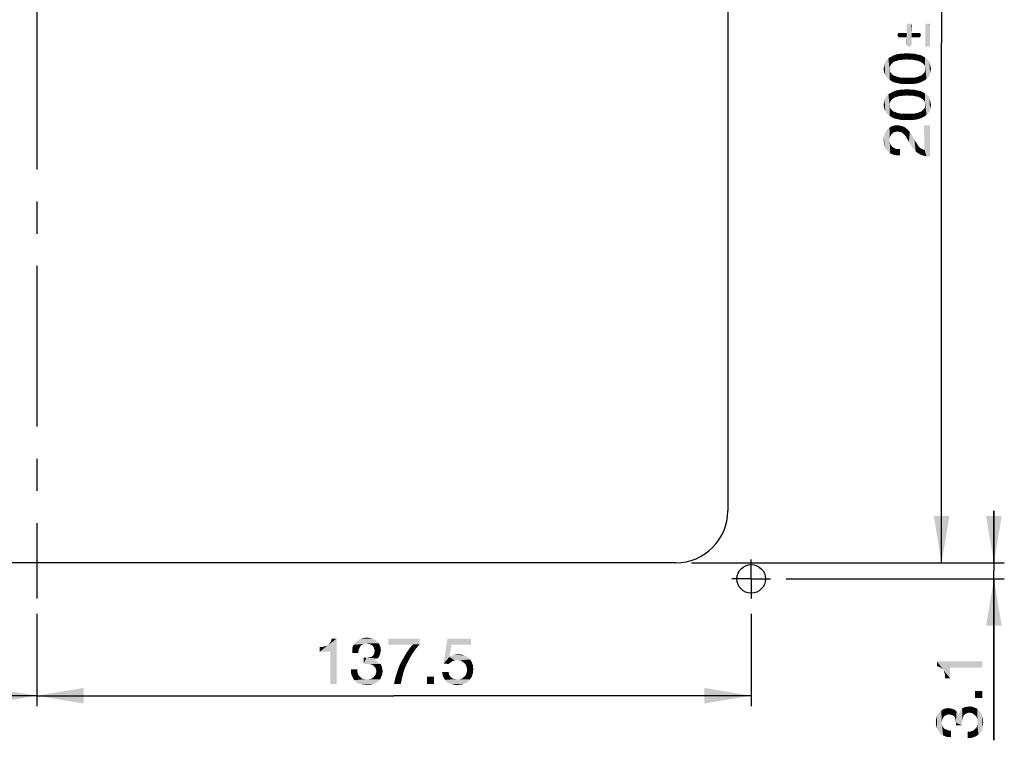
# Model space of a CAD drawing. Extents: x 0 to 750, y 0 to 420.
# Tile 40 of 45: x 585 to 679, y 154 to 223. Entities that reach past the tile are written whole.
import ezdxf

# ---------------------------------------------------------------- set-up
doc = ezdxf.new("R2010")
doc.units = 0
doc.header["$LTSCALE"] = 41.25
doc.linetypes.add('CENTER', pattern=[0.6, 0.375, -0.075, 0.075, -0.075])
doc.layers.get('0').update_dxf_attribs({"linetype": 'CONTINUOUS'})
doc.layers.add('02___PRT_ALL_AXES', color=7, linetype='CONTINUOUS')
doc.dimstyles.get("Standard").update_dxf_attribs({"dimtxt": 2.5, "dimasz": 2.5, "dimexe": 1.25, "dimexo": 0.625, "dimtad": 1, "dimcen": 2.5, "dimazin": 3, "dimtfac": 1, "dimtmove": 0, "dimatfit": 3})

# ---------------------------------------------------------------- blocks, each defined once
blk = doc.blocks.new('_FILLED')
at = {"color": 0, "linetype": 'BYBLOCK'}
blk.add_solid([(0, 0), (-1, 0.167), (-1, -0.167)], dxfattribs=at)
blk = doc.blocks.new('*D11')
at = {"color": 2, "linetype": 'CONTINUOUS'}
for p, q in [((649.27, 270.635), (674.351, 270.635)), ((673.351, 270.635), (673.351, 220.635)), ((673.351, 170.635), (673.351, 220.635)), ((649.27, 170.635), (674.351, 170.635))]:
    blk.add_line(p, q, dxfattribs=at)
at = {"color": 2, "linetype": 'CONTINUOUS', "xscale": 4.5, "yscale": 4.5, "zscale": 4.5}
for p, rotation in [((673.351, 270.635), 90), ((673.351, 170.635), 270)]:
    blk.add_blockref('_FILLED', p, dxfattribs=dict(at, rotation=rotation))
blk = doc.blocks.new('*D14')
at = {"color": 2, "linetype": 'CONTINUOUS'}
for p, q in [((678.382, 170.635), (678.382, 175.635)), ((678.382, 175.635), (678.382, 169.86)), ((649.27, 170.635), (679.382, 170.635)), ((678.382, 153.549), (678.382, 169.86)), ((658.395, 169.085), (679.382, 169.085)), ((678.382, 169.085), (678.382, 153.549))]:
    blk.add_line(p, q, dxfattribs=at)
at = {"color": 2, "linetype": 'CONTINUOUS', "xscale": 4.5, "yscale": 4.5, "zscale": 4.5}
for p, rotation in [((678.382, 170.635), 270), ((678.382, 169.085), 90)]:
    blk.add_blockref('_FILLED', p, dxfattribs=dict(at, rotation=rotation))
blk = doc.blocks.new('*D17')
at = {"color": 2, "linetype": 'CONTINUOUS'}
for p, q in [((517.52, 165.71), (517.52, 156.841)), ((586.27, 165.71), (586.27, 156.841)), ((517.52, 157.841), (551.895, 157.841)), ((586.27, 157.841), (551.895, 157.841))]:
    blk.add_line(p, q, dxfattribs=at)
at = {"color": 2, "linetype": 'CONTINUOUS', "xscale": 4.5, "yscale": 4.5, "zscale": 4.5, "rotation": 180}
blk.add_blockref('_FILLED', (517.52, 157.841), dxfattribs=at)
at = {"color": 2, "linetype": 'CONTINUOUS', "xscale": 4.5, "yscale": 4.5, "zscale": 4.5}
blk.add_blockref('_FILLED', (586.27, 157.841), dxfattribs=at)
blk = doc.blocks.new('*D18')
at = {"color": 2, "linetype": 'CONTINUOUS'}
for p, q in [((586.27, 165.71), (586.27, 156.841)), ((655.02, 165.71), (655.02, 156.841)), ((586.27, 157.841), (620.645, 157.841)), ((655.02, 157.841), (620.645, 157.841))]:
    blk.add_line(p, q, dxfattribs=at)
at = {"color": 2, "linetype": 'CONTINUOUS', "xscale": 4.5, "yscale": 4.5, "zscale": 4.5, "rotation": 180}
blk.add_blockref('_FILLED', (586.27, 157.841), dxfattribs=at)
at = {"color": 2, "linetype": 'CONTINUOUS', "xscale": 4.5, "yscale": 4.5, "zscale": 4.5}
blk.add_blockref('_FILLED', (655.02, 157.841), dxfattribs=at)

msp = doc.modelspace()

# ---------------------------------------------------------------- linework, layer by layer
at = {"color": 2, "linetype": 'CONTINUOUS'}
for points in [[(670.03, 220.439), (669.994, 222.311), (670.03, 222.419)], [(669.994, 221.627), (669.994, 222.311), (670.03, 220.439)], [(670.066, 220.367), (670.03, 222.419), (670.066, 222.491)], [(670.03, 222.419), (670.066, 220.367), (670.03, 220.439)], [(670.138, 220.295), (670.066, 222.491), (670.138, 222.527)], [(670.066, 222.491), (670.138, 220.295), (670.066, 220.367)], [(670.138, 222.527), (670.246, 220.295), (670.138, 220.295)], [(670.246, 220.295), (670.138, 222.527), (670.246, 222.527)], [(670.246, 222.527), (670.318, 220.295), (670.246, 220.295)], [(670.318, 220.295), (670.246, 222.527), (670.318, 222.527)], [(670.318, 222.527), (670.39, 220.367), (670.318, 220.295)], [(670.39, 220.367), (670.318, 222.527), (670.39, 222.491)], [(670.39, 222.491), (670.462, 220.439), (670.39, 220.367)], [(670.462, 220.511), (670.462, 220.439), (670.39, 222.491)], [(670.462, 221.195), (670.462, 220.511), (670.39, 222.491)], [(670.462, 221.627), (670.462, 221.195), (670.39, 222.491)], [(670.462, 222.311), (670.462, 221.627), (670.39, 222.491)], [(670.462, 222.311), (670.39, 222.491), (670.462, 222.419)], [(671.866, 220.367), (671.794, 222.419), (671.866, 222.491)], [(671.794, 222.311), (671.794, 222.419), (671.866, 220.367)], [(671.794, 220.511), (671.794, 222.311), (671.866, 220.367)], [(671.938, 220.295), (671.866, 222.491), (671.938, 222.527)], [(671.866, 222.491), (671.938, 220.295), (671.866, 220.367)], [(671.938, 222.527), (672.01, 220.295), (671.938, 220.295)], [(672.01, 220.295), (671.938, 222.527), (672.01, 222.527)], [(672.01, 222.527), (672.118, 220.295), (672.01, 220.295)], [(672.118, 220.295), (672.01, 222.527), (672.118, 222.527)], [(672.118, 222.527), (672.19, 220.367), (672.118, 220.295)], [(672.19, 220.367), (672.118, 222.527), (672.19, 222.491)], [(672.19, 222.491), (672.226, 220.439), (672.19, 220.367)], [(672.226, 220.511), (672.226, 220.439), (672.19, 222.491)], [(672.226, 222.311), (672.226, 220.511), (672.19, 222.491)], [(672.226, 222.311), (672.19, 222.491), (672.226, 222.419)], [(669.13, 221.339), (669.094, 221.411), (669.13, 221.519)], [(669.166, 221.267), (669.13, 221.519), (669.166, 221.591)], [(669.13, 221.519), (669.166, 221.267), (669.13, 221.339)], [(669.238, 221.195), (669.166, 221.591), (669.238, 221.627)], [(669.166, 221.591), (669.238, 221.195), (669.166, 221.267)], [(669.238, 221.627), (669.346, 221.195), (669.238, 221.195)], [(669.346, 221.195), (669.238, 221.627), (669.346, 221.627)], [(669.346, 221.627), (669.994, 221.195), (669.346, 221.195)], [(669.994, 221.195), (669.346, 221.627), (669.994, 221.627)], [(669.994, 221.195), (669.994, 221.627), (670.03, 220.439)], [(669.994, 221.195), (670.03, 220.439), (669.994, 220.511)], [(670.462, 221.627), (671.11, 221.195), (670.462, 221.195)], [(671.11, 221.195), (670.462, 221.627), (671.11, 221.627)], [(671.11, 221.627), (671.218, 221.195), (671.11, 221.195)], [(671.218, 221.195), (671.11, 221.627), (671.218, 221.627)], [(671.218, 221.627), (671.29, 221.267), (671.218, 221.195)], [(671.29, 221.267), (671.218, 221.627), (671.29, 221.591)], [(671.29, 221.591), (671.326, 221.339), (671.29, 221.267)], [(671.326, 221.339), (671.29, 221.591), (671.326, 221.519)], [(671.326, 221.519), (671.362, 221.411), (671.326, 221.339)], [(671.794, 220.511), (671.866, 220.367), (671.794, 220.439)], [(667.993, 217.447), (667.926, 218.813), (667.993, 218.913)], [(668.093, 217.313), (667.993, 218.913), (668.093, 219.047)], [(667.993, 218.913), (668.093, 217.313), (667.993, 217.447)], [(668.226, 217.213), (668.093, 219.047), (668.226, 219.18)], [(668.093, 219.047), (668.226, 217.213), (668.093, 217.313)], [(668.359, 218.38), (668.226, 219.18), (668.359, 219.28)], [(668.226, 219.18), (668.326, 218.18), (668.359, 217.113)], [(668.226, 219.18), (668.359, 217.113), (668.226, 217.213)], [(668.359, 218.38), (668.326, 218.18), (668.226, 219.18)], [(668.459, 218.547), (668.359, 219.28), (668.526, 219.347)], [(668.359, 219.28), (668.459, 218.547), (668.359, 218.38)], [(668.526, 219.347), (668.593, 218.713), (668.459, 218.547)], [(668.593, 218.713), (668.526, 219.347), (668.693, 219.447)], [(668.693, 219.447), (668.759, 218.847), (668.593, 218.713)], [(668.759, 218.847), (668.693, 219.447), (668.859, 219.513)], [(668.859, 219.513), (669.026, 218.947), (668.759, 218.847)], [(669.026, 218.947), (668.859, 219.513), (669.059, 219.58)], [(669.059, 219.58), (669.293, 219.013), (669.026, 218.947)], [(669.293, 219.013), (669.059, 219.58), (669.293, 219.613)], [(669.293, 219.613), (669.493, 219.647), (669.626, 219.047)], [(669.293, 219.613), (669.626, 219.047), (669.293, 219.013)], [(669.626, 219.047), (669.493, 219.647), (669.726, 219.647)], [(669.726, 219.647), (669.993, 219.08), (669.626, 219.047)], [(669.993, 219.08), (669.726, 219.647), (669.993, 219.68)], [(669.993, 219.68), (670.226, 219.047), (669.993, 219.08)], [(670.226, 219.047), (669.993, 219.68), (670.293, 219.647)], [(670.293, 219.647), (670.426, 219.047), (670.226, 219.047)], [(670.426, 219.047), (670.293, 219.647), (670.559, 219.647)], [(670.559, 219.647), (670.593, 219.047), (670.426, 219.047)], [(670.759, 219.013), (670.593, 219.047), (670.559, 219.647)], [(670.759, 219.013), (670.559, 219.647), (670.793, 219.613)], [(670.793, 219.613), (670.926, 218.98), (670.759, 219.013)], [(670.926, 218.98), (670.793, 219.613), (671.026, 219.547)], [(671.026, 219.547), (671.093, 218.947), (670.926, 218.98)], [(671.226, 218.88), (671.093, 218.947), (671.026, 219.547)], [(671.226, 218.88), (671.026, 219.547), (671.259, 219.513)], [(671.259, 219.513), (671.326, 218.847), (671.226, 218.88)], [(671.426, 218.78), (671.326, 218.847), (671.259, 219.513)], [(671.426, 218.78), (671.259, 219.513), (671.426, 219.447)], [(671.426, 219.447), (671.526, 218.713), (671.426, 218.78)], [(671.593, 218.647), (671.526, 218.713), (671.426, 219.447)], [(671.593, 218.647), (671.426, 219.447), (671.626, 219.347)], [(671.626, 219.347), (671.659, 218.58), (671.593, 218.647)], [(671.726, 218.48), (671.659, 218.58), (671.626, 219.347)], [(671.759, 218.38), (671.726, 218.48), (671.626, 219.347)], [(671.759, 218.38), (671.626, 219.347), (671.759, 219.247)], [(671.759, 218.38), (671.759, 219.247), (671.893, 217.213)], [(671.893, 217.213), (671.759, 219.247), (671.893, 219.147)], [(671.893, 219.147), (672.026, 217.313), (671.893, 217.213)], [(672.026, 217.313), (671.893, 219.147), (672.026, 219.047)], [(672.026, 219.047), (672.126, 217.447), (672.026, 217.313)], [(672.126, 217.447), (672.026, 219.047), (672.126, 218.913)], [(672.126, 218.913), (672.193, 217.547), (672.126, 217.447)], [(672.193, 217.547), (672.126, 218.913), (672.193, 218.78)], [(667.793, 218.013), (667.759, 218.18), (667.793, 218.347)], [(667.826, 217.847), (667.793, 218.347), (667.826, 218.513)], [(667.793, 218.347), (667.826, 217.847), (667.793, 218.013)], [(667.859, 217.713), (667.826, 218.513), (667.859, 218.647)], [(667.826, 218.513), (667.859, 217.713), (667.826, 217.847)], [(667.926, 217.58), (667.859, 218.647), (667.926, 218.813)], [(667.859, 218.647), (667.926, 217.58), (667.859, 217.713)], [(667.926, 218.813), (667.993, 217.447), (667.926, 217.58)], [(668.359, 217.98), (668.359, 217.113), (668.326, 218.18)], [(668.359, 217.98), (668.326, 218.18), (668.359, 218.08)], [(668.359, 217.98), (668.393, 217.88), (668.493, 217.013)], [(668.359, 217.98), (668.493, 217.013), (668.359, 217.113)], [(671.759, 217.08), (671.726, 217.88), (671.759, 217.98)], [(671.759, 218.28), (671.759, 218.38), (671.893, 217.213)], [(671.759, 218.18), (671.759, 218.28), (671.893, 217.213)], [(671.759, 218.08), (671.759, 218.18), (671.893, 217.213)], [(671.759, 217.98), (671.759, 218.08), (671.893, 217.213)], [(671.759, 217.98), (671.893, 217.213), (671.759, 217.08)], [(672.193, 218.78), (672.226, 217.713), (672.193, 217.547)], [(672.226, 217.713), (672.193, 218.78), (672.226, 218.647)], [(672.226, 218.647), (672.259, 217.847), (672.226, 217.713)], [(672.259, 217.847), (672.226, 218.647), (672.259, 218.513)], [(672.259, 218.513), (672.293, 218.013), (672.259, 217.847)], [(672.293, 218.013), (672.259, 218.513), (672.293, 218.347)], [(672.293, 218.347), (672.326, 218.18), (672.293, 218.013)], [(668.393, 217.88), (668.459, 217.78), (668.493, 217.013)], [(668.493, 217.013), (668.459, 217.78), (668.526, 217.713)], [(668.526, 217.713), (668.659, 216.913), (668.493, 217.013)], [(668.526, 217.713), (668.593, 217.647), (668.659, 216.913)], [(668.659, 216.913), (668.593, 217.647), (668.659, 217.58)], [(668.659, 217.58), (668.759, 217.513), (668.859, 216.847)], [(668.659, 217.58), (668.859, 216.847), (668.659, 216.913)], [(668.859, 216.847), (668.759, 217.513), (668.893, 217.48)], [(668.893, 217.48), (669.059, 216.813), (668.859, 216.847)], [(668.893, 217.48), (669.026, 217.413), (669.059, 216.813)], [(669.059, 216.813), (669.026, 217.413), (669.159, 217.38)], [(669.159, 217.38), (669.293, 216.747), (669.059, 216.813)], [(669.293, 216.747), (669.159, 217.38), (669.326, 217.347)], [(669.326, 217.347), (669.526, 216.713), (669.293, 216.747)], [(669.326, 217.347), (669.493, 217.313), (669.526, 216.713)], [(669.526, 216.713), (669.493, 217.313), (669.659, 217.313)], [(669.659, 217.313), (669.793, 216.713), (669.526, 216.713)], [(669.793, 216.713), (669.659, 217.313), (669.859, 217.313)], [(669.859, 217.313), (670.059, 216.713), (669.793, 216.713)], [(670.059, 216.713), (669.859, 217.313), (670.059, 217.313)], [(670.059, 217.313), (670.259, 217.313), (670.326, 216.713)], [(670.059, 217.313), (670.326, 216.713), (670.059, 216.713)], [(670.326, 216.713), (670.259, 217.313), (670.459, 217.313)], [(670.459, 217.313), (670.593, 216.713), (670.326, 216.713)], [(670.593, 216.713), (670.459, 217.313), (670.659, 217.313)], [(670.659, 217.313), (670.826, 216.747), (670.593, 216.713)], [(670.826, 216.747), (670.659, 217.313), (670.826, 217.347)], [(670.826, 217.347), (670.959, 217.38), (671.026, 216.78)], [(670.826, 217.347), (671.026, 216.78), (670.826, 216.747)], [(671.026, 216.78), (670.959, 217.38), (671.093, 217.413)], [(671.093, 217.413), (671.226, 216.847), (671.026, 216.78)], [(671.226, 216.847), (671.093, 217.413), (671.226, 217.48)], [(671.226, 217.48), (671.359, 217.513), (671.426, 216.913)], [(671.226, 217.48), (671.426, 216.913), (671.226, 216.847)], [(671.426, 216.913), (671.359, 217.513), (671.459, 217.58)], [(671.459, 217.58), (671.593, 217.013), (671.426, 216.913)], [(671.459, 217.58), (671.526, 217.647), (671.593, 217.013)], [(671.593, 217.013), (671.526, 217.647), (671.593, 217.713)], [(671.593, 217.713), (671.659, 217.78), (671.759, 217.08)], [(671.593, 217.713), (671.759, 217.08), (671.593, 217.013)], [(671.659, 217.78), (671.726, 217.88), (671.759, 217.08)], [(669.026, 215.48), (668.859, 216.047), (669.059, 216.113)], [(669.059, 216.113), (669.293, 215.547), (669.026, 215.48)], [(669.293, 215.547), (669.059, 216.113), (669.293, 216.147)], [(669.293, 216.147), (669.493, 216.18), (669.626, 215.58)], [(669.293, 216.147), (669.626, 215.58), (669.293, 215.547)], [(669.626, 215.58), (669.493, 216.18), (669.726, 216.18)], [(669.726, 216.18), (669.993, 215.613), (669.626, 215.58)], [(669.993, 215.613), (669.726, 216.18), (669.993, 216.213)], [(669.993, 216.213), (670.226, 215.58), (669.993, 215.613)], [(670.226, 215.58), (669.993, 216.213), (670.293, 216.18)], [(670.293, 216.18), (670.426, 215.58), (670.226, 215.58)], [(670.426, 215.58), (670.293, 216.18), (670.559, 216.18)], [(670.559, 216.18), (670.593, 215.58), (670.426, 215.58)], [(670.759, 215.547), (670.593, 215.58), (670.559, 216.18)], [(670.759, 215.547), (670.559, 216.18), (670.793, 216.147)], [(670.793, 216.147), (670.926, 215.513), (670.759, 215.547)], [(670.926, 215.513), (670.793, 216.147), (671.026, 216.08)], [(671.026, 216.08), (671.093, 215.48), (670.926, 215.513)], [(671.226, 215.413), (671.093, 215.48), (671.026, 216.08)], [(671.226, 215.413), (671.026, 216.08), (671.259, 216.047)], [(667.859, 214.247), (667.826, 215.047), (667.859, 215.18)], [(667.926, 214.113), (667.859, 215.18), (667.926, 215.347)], [(667.859, 215.18), (667.926, 214.113), (667.859, 214.247)], [(667.993, 213.98), (667.926, 215.347), (667.993, 215.447)], [(667.926, 215.347), (667.993, 213.98), (667.926, 214.113)], [(668.093, 213.847), (667.993, 215.447), (668.093, 215.58)], [(667.993, 215.447), (668.093, 213.847), (667.993, 213.98)], [(668.226, 213.747), (668.093, 215.58), (668.226, 215.713)], [(668.093, 215.58), (668.226, 213.747), (668.093, 213.847)], [(668.359, 214.913), (668.226, 215.713), (668.359, 215.813)], [(668.226, 215.713), (668.326, 214.713), (668.359, 213.647)], [(668.226, 215.713), (668.359, 213.647), (668.226, 213.747)], [(668.359, 214.913), (668.326, 214.713), (668.226, 215.713)], [(668.459, 215.08), (668.359, 215.813), (668.526, 215.88)], [(668.359, 215.813), (668.459, 215.08), (668.359, 214.913)], [(668.526, 215.88), (668.593, 215.247), (668.459, 215.08)], [(668.593, 215.247), (668.526, 215.88), (668.693, 215.98)], [(668.693, 215.98), (668.759, 215.38), (668.593, 215.247)], [(668.759, 215.38), (668.693, 215.98), (668.859, 216.047)], [(668.859, 216.047), (669.026, 215.48), (668.759, 215.38)], [(671.259, 216.047), (671.326, 215.38), (671.226, 215.413)], [(671.426, 215.313), (671.326, 215.38), (671.259, 216.047)], [(671.426, 215.313), (671.259, 216.047), (671.426, 215.98)], [(671.426, 215.98), (671.526, 215.247), (671.426, 215.313)], [(671.593, 215.18), (671.526, 215.247), (671.426, 215.98)], [(671.593, 215.18), (671.426, 215.98), (671.626, 215.88)], [(671.626, 215.88), (671.659, 215.113), (671.593, 215.18)], [(671.726, 215.013), (671.659, 215.113), (671.626, 215.88)], [(671.759, 214.913), (671.726, 215.013), (671.626, 215.88)], [(671.759, 214.913), (671.626, 215.88), (671.759, 215.78)], [(671.759, 214.913), (671.759, 215.78), (671.893, 213.747)], [(671.893, 213.747), (671.759, 215.78), (671.893, 215.68)], [(671.893, 215.68), (672.026, 213.847), (671.893, 213.747)], [(672.026, 213.847), (671.893, 215.68), (672.026, 215.58)], [(672.026, 215.58), (672.126, 213.98), (672.026, 213.847)], [(672.126, 213.98), (672.026, 215.58), (672.126, 215.447)], [(672.126, 215.447), (672.193, 214.08), (672.126, 213.98)], [(672.193, 214.08), (672.126, 215.447), (672.193, 215.313)], [(672.193, 215.313), (672.226, 214.247), (672.193, 214.08)], [(672.226, 214.247), (672.193, 215.313), (672.226, 215.18)], [(672.226, 215.18), (672.259, 214.38), (672.226, 214.247)], [(672.259, 214.38), (672.226, 215.18), (672.259, 215.047)], [(667.793, 214.547), (667.759, 214.713), (667.793, 214.88)], [(667.826, 214.38), (667.793, 214.88), (667.826, 215.047)], [(667.793, 214.88), (667.826, 214.38), (667.793, 214.547)], [(667.826, 215.047), (667.859, 214.247), (667.826, 214.38)], [(668.359, 214.513), (668.359, 213.647), (668.326, 214.713)], [(668.359, 214.513), (668.326, 214.713), (668.359, 214.613)], [(668.359, 214.513), (668.393, 214.413), (668.493, 213.547)], [(668.359, 214.513), (668.493, 213.547), (668.359, 213.647)], [(668.393, 214.413), (668.459, 214.313), (668.493, 213.547)], [(668.493, 213.547), (668.459, 214.313), (668.526, 214.247)], [(668.526, 214.247), (668.659, 213.447), (668.493, 213.547)], [(668.526, 214.247), (668.593, 214.18), (668.659, 213.447)], [(668.659, 213.447), (668.593, 214.18), (668.659, 214.113)], [(671.459, 214.113), (671.526, 214.18), (671.593, 213.547)], [(671.593, 213.547), (671.526, 214.18), (671.593, 214.247)], [(671.593, 214.247), (671.659, 214.313), (671.759, 213.613)], [(671.593, 214.247), (671.759, 213.613), (671.593, 213.547)], [(671.659, 214.313), (671.726, 214.413), (671.759, 213.613)], [(671.759, 213.613), (671.726, 214.413), (671.759, 214.513)], [(671.759, 214.813), (671.759, 214.913), (671.893, 213.747)], [(671.759, 214.713), (671.759, 214.813), (671.893, 213.747)], [(671.759, 214.613), (671.759, 214.713), (671.893, 213.747)], [(671.759, 214.513), (671.759, 214.613), (671.893, 213.747)], [(671.759, 214.513), (671.893, 213.747), (671.759, 213.613)], [(672.259, 215.047), (672.293, 214.547), (672.259, 214.38)], [(672.293, 214.547), (672.259, 215.047), (672.293, 214.88)], [(672.293, 214.88), (672.326, 214.713), (672.293, 214.547)], [(668.659, 214.113), (668.759, 214.047), (668.859, 213.38)], [(668.659, 214.113), (668.859, 213.38), (668.659, 213.447)], [(668.859, 213.38), (668.759, 214.047), (668.893, 214.013)], [(668.893, 214.013), (669.059, 213.347), (668.859, 213.38)], [(668.893, 214.013), (669.026, 213.947), (669.059, 213.347)], [(669.059, 213.347), (669.026, 213.947), (669.159, 213.913)], [(669.159, 213.913), (669.293, 213.28), (669.059, 213.347)], [(669.293, 213.28), (669.159, 213.913), (669.326, 213.88)], [(669.326, 213.88), (669.526, 213.247), (669.293, 213.28)], [(669.326, 213.88), (669.493, 213.847), (669.526, 213.247)], [(669.526, 213.247), (669.493, 213.847), (669.659, 213.847)], [(669.659, 213.847), (669.793, 213.247), (669.526, 213.247)], [(669.793, 213.247), (669.659, 213.847), (669.859, 213.847)], [(669.859, 213.847), (670.059, 213.247), (669.793, 213.247)], [(670.059, 213.247), (669.859, 213.847), (670.059, 213.847)], [(670.059, 213.847), (670.259, 213.847), (670.326, 213.247)], [(670.059, 213.847), (670.326, 213.247), (670.059, 213.247)], [(670.326, 213.247), (670.259, 213.847), (670.459, 213.847)], [(670.459, 213.847), (670.593, 213.247), (670.326, 213.247)], [(670.593, 213.247), (670.459, 213.847), (670.659, 213.847)], [(670.659, 213.847), (670.826, 213.28), (670.593, 213.247)], [(670.826, 213.28), (670.659, 213.847), (670.826, 213.88)], [(670.826, 213.88), (670.959, 213.913), (671.026, 213.313)], [(670.826, 213.88), (671.026, 213.313), (670.826, 213.28)], [(671.026, 213.313), (670.959, 213.913), (671.093, 213.947)], [(671.093, 213.947), (671.226, 213.38), (671.026, 213.313)], [(671.226, 213.38), (671.093, 213.947), (671.226, 214.013)], [(671.226, 214.013), (671.359, 214.047), (671.426, 213.447)], [(671.226, 214.013), (671.426, 213.447), (671.226, 213.38)], [(671.426, 213.447), (671.359, 214.047), (671.459, 214.113)], [(671.459, 214.113), (671.593, 213.547), (671.426, 213.447)], [(668.093, 210.313), (667.959, 212.113), (668.126, 212.347)], [(668.126, 212.347), (668.193, 210.213), (668.093, 210.313)], [(668.326, 211.313), (668.126, 212.347), (668.326, 212.513)], [(668.293, 210.147), (668.193, 210.213), (668.126, 212.347)], [(668.326, 211.313), (668.293, 210.147), (668.126, 212.347)], [(668.559, 211.913), (668.326, 212.513), (668.559, 212.647)], [(668.326, 212.513), (668.359, 211.48), (668.326, 211.313)], [(668.393, 211.647), (668.359, 211.48), (668.326, 212.513)], [(668.459, 211.78), (668.393, 211.647), (668.326, 212.513)], [(668.559, 211.913), (668.459, 211.78), (668.326, 212.513)], [(668.793, 212.08), (668.559, 212.647), (668.793, 212.713)], [(668.559, 212.647), (668.659, 212.013), (668.559, 211.913)], [(668.793, 212.08), (668.659, 212.013), (668.559, 212.647)], [(668.959, 212.113), (668.793, 212.713), (669.093, 212.747)], [(668.793, 212.713), (668.959, 212.113), (668.793, 212.08)], [(669.093, 212.747), (669.126, 212.147), (668.959, 212.113)], [(669.259, 212.113), (669.126, 212.147), (669.093, 212.747)], [(669.259, 212.113), (669.093, 212.747), (669.326, 212.713)], [(669.326, 212.713), (669.393, 212.08), (669.259, 212.113)], [(669.526, 212.047), (669.393, 212.08), (669.326, 212.713)], [(669.526, 212.047), (669.326, 212.713), (669.559, 212.647)], [(669.559, 212.647), (669.626, 211.947), (669.526, 212.047)], [(669.759, 211.847), (669.626, 211.947), (669.559, 212.647)], [(669.759, 211.847), (669.559, 212.647), (669.759, 212.58)], [(669.759, 212.58), (669.893, 211.68), (669.759, 211.847)], [(669.893, 211.68), (669.759, 212.58), (669.926, 212.447)], [(669.926, 212.447), (670.026, 211.447), (669.893, 211.68)], [(670.026, 211.447), (669.926, 212.447), (670.093, 212.313)], [(670.093, 212.313), (670.193, 211.147), (670.026, 211.447)], [(670.193, 211.147), (670.093, 212.313), (670.293, 212.08)], [(671.893, 209.747), (671.693, 210.38), (671.659, 212.747)], [(672.226, 209.747), (671.893, 209.747), (671.659, 212.747)], [(672.226, 209.747), (671.659, 212.747), (672.226, 212.747)], [(667.793, 211.147), (667.759, 211.28), (667.793, 211.613)], [(667.859, 210.68), (667.793, 211.613), (667.859, 211.88)], [(667.793, 211.147), (667.793, 211.613), (667.826, 210.813)], [(667.859, 210.68), (667.826, 210.813), (667.793, 211.613)], [(667.926, 210.547), (667.859, 211.88), (667.959, 212.113)], [(667.859, 211.88), (667.926, 210.547), (667.859, 210.68)], [(667.959, 212.113), (667.993, 210.447), (667.926, 210.547)], [(668.093, 210.313), (667.993, 210.447), (667.959, 212.113)], [(670.293, 212.08), (670.426, 210.78), (670.193, 211.147)], [(670.426, 210.78), (670.293, 212.08), (670.459, 211.847)], [(670.459, 211.847), (670.626, 210.48), (670.426, 210.78)], [(670.626, 210.48), (670.459, 211.847), (670.626, 211.547)], [(670.626, 211.547), (670.726, 211.38), (670.859, 210.213)], [(670.626, 211.547), (670.859, 210.213), (670.626, 210.48)], [(670.726, 211.38), (670.793, 211.213), (670.859, 210.213)], [(667.793, 211.147), (667.826, 210.813), (667.793, 210.98)], [(668.326, 211.313), (668.393, 210.047), (668.293, 210.147)], [(668.326, 211.313), (668.359, 211.113), (668.393, 210.047)], [(668.393, 210.047), (668.359, 211.113), (668.393, 210.947)], [(668.393, 210.947), (668.493, 210.813), (668.526, 209.98)], [(668.393, 210.947), (668.526, 209.98), (668.393, 210.047)], [(668.526, 209.98), (668.493, 210.813), (668.593, 210.68)], [(668.593, 210.68), (668.693, 209.913), (668.526, 209.98)], [(668.693, 209.913), (668.593, 210.68), (668.726, 210.58)], [(668.726, 210.58), (668.826, 209.88), (668.693, 209.913)], [(668.826, 209.88), (668.726, 210.58), (668.926, 210.48)], [(668.926, 210.48), (668.993, 209.847), (668.826, 209.88)], [(668.993, 209.847), (668.926, 210.48), (669.126, 210.447)], [(669.126, 210.447), (669.193, 209.847), (668.993, 209.847)], [(669.359, 209.847), (669.193, 209.847), (669.126, 210.447)], [(669.359, 209.847), (669.126, 210.447), (669.359, 210.447)], [(670.859, 210.213), (670.793, 211.213), (670.893, 211.08)], [(670.893, 211.08), (671.093, 210.047), (670.859, 210.213)], [(670.893, 211.08), (670.959, 210.98), (671.093, 210.047)], [(670.959, 210.98), (671.026, 210.88), (671.093, 210.047)], [(671.093, 210.047), (671.026, 210.88), (671.093, 210.78)], [(671.093, 210.78), (671.193, 210.647), (671.326, 209.913)], [(671.093, 210.78), (671.326, 209.913), (671.093, 210.047)], [(671.193, 210.647), (671.293, 210.547), (671.326, 209.913)], [(671.326, 209.913), (671.293, 210.547), (671.426, 210.48)], [(671.426, 210.48), (671.593, 209.813), (671.326, 209.913)], [(671.426, 210.48), (671.559, 210.413), (671.593, 209.813)], [(671.593, 209.813), (671.559, 210.413), (671.693, 210.38)], [(671.693, 210.38), (671.893, 209.747), (671.593, 209.813)], [(613.486, 162.066), (614.286, 162.699), (615.12, 163.332)], [(614.52, 162.066), (613.486, 162.066), (615.12, 163.332)], [(614.286, 162.699), (614.386, 162.799), (615.12, 163.332)], [(614.386, 162.799), (614.486, 162.932), (615.12, 163.332)], [(614.486, 162.932), (614.586, 163.099), (615.12, 163.332)], [(614.52, 158.966), (614.52, 162.066), (615.12, 163.332)], [(614.52, 158.966), (615.12, 163.332), (615.12, 158.966)], [(615.12, 163.332), (614.586, 163.099), (614.653, 163.332)], [(616.92, 162.966), (617.02, 163.066), (618.986, 163.099)], [(616.92, 162.966), (618.986, 163.099), (619.153, 162.899)], [(618.986, 163.099), (617.02, 163.066), (617.22, 163.199)], [(618.586, 163.332), (618.82, 163.232), (617.22, 163.199)], [(618.586, 163.332), (617.22, 163.199), (617.453, 163.332)], [(617.22, 163.199), (618.82, 163.232), (618.986, 163.099)], [(618.32, 163.399), (617.453, 163.332), (617.72, 163.399)], [(617.453, 163.332), (618.32, 163.399), (618.586, 163.332)], [(617.72, 163.399), (618.02, 163.432), (618.32, 163.399)], [(623.12, 163.332), (623.12, 162.799), (620.086, 162.766)], [(623.12, 163.332), (620.086, 162.766), (620.086, 163.332)], [(626.186, 162.766), (625.42, 160.932), (625.786, 163.332)], [(625.786, 163.332), (628.053, 163.332), (626.186, 162.766)], [(626.186, 162.766), (628.053, 163.332), (628.053, 162.766)], [(613.486, 162.066), (614.153, 162.632), (614.286, 162.699)], [(613.486, 162.066), (613.753, 162.532), (614.153, 162.632)], [(613.753, 162.532), (613.486, 162.066), (613.486, 162.532)], [(613.753, 162.532), (613.986, 162.599), (614.153, 162.632)], [(617.353, 162.499), (616.62, 162.366), (616.653, 162.499)], [(616.62, 162.366), (617.353, 162.499), (617.286, 162.332)], [(617.286, 162.332), (616.62, 162.199), (616.62, 162.366)], [(616.62, 162.199), (617.286, 162.332), (617.22, 162.166)], [(617.22, 162.166), (616.62, 162.066), (616.62, 162.199)], [(616.62, 161.966), (616.62, 162.066), (617.22, 162.166)], [(616.62, 161.966), (617.22, 162.166), (617.22, 161.966)], [(617.42, 162.632), (616.653, 162.499), (616.72, 162.632)], [(616.653, 162.499), (617.42, 162.632), (617.353, 162.499)], [(617.553, 162.732), (616.72, 162.632), (616.753, 162.732)], [(616.72, 162.632), (617.553, 162.732), (617.42, 162.632)], [(618.02, 162.866), (617.82, 162.832), (616.753, 162.732)], [(618.02, 162.866), (616.753, 162.732), (616.82, 162.866)], [(617.82, 162.832), (617.686, 162.799), (616.753, 162.732)], [(616.753, 162.732), (617.686, 162.799), (617.553, 162.732)], [(619.153, 162.899), (616.82, 162.866), (616.92, 162.966)], [(618.02, 162.866), (616.82, 162.866), (619.153, 162.899)], [(618.186, 162.832), (618.02, 162.866), (619.153, 162.899)], [(618.32, 162.799), (618.186, 162.832), (619.153, 162.899)], [(618.453, 162.732), (618.32, 162.799), (619.153, 162.899)], [(618.453, 162.732), (619.153, 162.899), (619.286, 162.699)], [(619.286, 162.699), (618.553, 162.666), (618.453, 162.732)], [(618.653, 162.566), (618.553, 162.666), (619.286, 162.699)], [(618.653, 162.566), (619.286, 162.699), (619.353, 162.466)], [(619.353, 162.466), (618.72, 162.432), (618.653, 162.566)], [(618.753, 162.299), (618.72, 162.432), (619.353, 162.466)], [(618.753, 162.299), (619.353, 162.466), (619.386, 162.232)], [(619.386, 162.232), (618.786, 162.166), (618.753, 162.299)], [(619.353, 162.032), (618.753, 161.999), (618.786, 162.166)], [(618.786, 162.166), (619.386, 162.232), (619.353, 162.032)], [(622.453, 162.766), (620.086, 162.766), (623.12, 162.799)], [(622.753, 162.366), (621.82, 161.932), (622.12, 162.366)], [(621.82, 161.932), (622.753, 162.366), (622.453, 161.932)], [(622.12, 162.366), (622.453, 162.766), (623.12, 162.799)], [(622.12, 162.366), (623.12, 162.799), (622.753, 162.366)], [(626.186, 162.766), (625.986, 161.566), (625.42, 160.932)], [(617.986, 161.499), (619.053, 161.432), (617.72, 160.932)], [(617.986, 161.499), (617.72, 160.932), (617.72, 161.499)], [(619.053, 161.432), (618.92, 161.332), (617.72, 160.932)], [(618.92, 161.332), (618.753, 161.266), (617.72, 160.932)], [(618.753, 161.266), (618.92, 161.199), (617.72, 160.932)], [(618.92, 161.199), (619.086, 161.099), (617.72, 160.932)], [(619.086, 161.099), (619.22, 160.999), (617.72, 160.932)], [(619.153, 161.532), (617.986, 161.499), (618.253, 161.532)], [(617.986, 161.499), (619.153, 161.532), (619.053, 161.432)], [(618.253, 161.532), (618.42, 161.566), (619.22, 161.632)], [(618.253, 161.532), (619.22, 161.632), (619.153, 161.532)], [(619.22, 161.632), (618.42, 161.566), (618.553, 161.632)], [(618.553, 161.632), (618.653, 161.732), (619.286, 161.766)], [(618.553, 161.632), (619.286, 161.766), (619.22, 161.632)], [(619.286, 161.766), (618.653, 161.732), (618.72, 161.866)], [(619.32, 161.899), (618.72, 161.866), (618.753, 161.999)], [(618.72, 161.866), (619.32, 161.899), (619.286, 161.766)], [(618.753, 161.999), (619.353, 162.032), (619.32, 161.899)], [(621.953, 161.032), (621.286, 160.999), (621.553, 161.466)], [(622.453, 161.932), (622.186, 161.499), (621.553, 161.466)], [(622.453, 161.932), (621.553, 161.466), (621.82, 161.932)], [(621.553, 161.466), (622.186, 161.499), (621.953, 161.032)], [(625.986, 161.566), (626.486, 161.232), (625.42, 160.932)], [(626.486, 161.232), (626.286, 161.166), (625.42, 160.932)], [(626.286, 161.166), (626.086, 161.032), (625.42, 160.932)], [(627.62, 161.599), (625.986, 161.566), (626.186, 161.666)], [(625.986, 161.566), (627.62, 161.599), (627.853, 161.432)], [(625.986, 161.566), (627.853, 161.432), (626.486, 161.232)], [(627.386, 161.732), (626.186, 161.666), (626.386, 161.766)], [(626.186, 161.666), (627.386, 161.732), (627.62, 161.599)], [(627.12, 161.799), (626.386, 161.766), (626.62, 161.799)], [(626.386, 161.766), (627.12, 161.799), (627.386, 161.732)], [(627.853, 161.432), (626.72, 161.266), (626.486, 161.232)], [(626.62, 161.799), (626.82, 161.832), (627.12, 161.799)], [(627.853, 161.432), (627.953, 161.332), (626.72, 161.266)], [(626.92, 161.232), (626.72, 161.266), (627.953, 161.332)], [(626.92, 161.232), (627.953, 161.332), (628.02, 161.232)], [(628.02, 161.232), (627.086, 161.199), (626.92, 161.232)], [(627.253, 161.099), (627.086, 161.199), (628.02, 161.232)], [(627.253, 161.099), (628.02, 161.232), (628.12, 161.099)], [(628.12, 161.099), (627.386, 160.999), (627.253, 161.099)], [(627.386, 160.999), (628.12, 161.099), (628.153, 160.999)], [(672.89, 161.149), (673.123, 160.615), (672.89, 160.682)], [(673.29, 160.515), (673.123, 160.615), (672.89, 161.149)], [(673.423, 160.415), (673.29, 160.515), (672.89, 161.149)], [(673.523, 160.315), (673.423, 160.415), (672.89, 161.149)], [(674.157, 159.515), (673.523, 160.315), (672.89, 161.149)], [(674.157, 160.549), (674.157, 159.515), (672.89, 161.149)], [(677.257, 160.549), (674.157, 160.549), (672.89, 161.149)], [(677.257, 160.549), (672.89, 161.149), (677.257, 161.149)], [(617.12, 160.366), (616.52, 160.166), (616.52, 160.366)], [(616.52, 160.166), (617.12, 160.366), (617.12, 160.132)], [(617.12, 160.132), (616.52, 159.999), (616.52, 160.166)], [(617.92, 160.899), (617.72, 160.932), (619.22, 160.999)], [(618.086, 160.899), (617.92, 160.899), (619.22, 160.999)], [(618.086, 160.899), (619.22, 160.999), (619.353, 160.899)], [(619.353, 160.899), (618.253, 160.866), (618.086, 160.899)], [(618.42, 160.832), (618.253, 160.866), (619.353, 160.899)], [(618.52, 160.799), (618.42, 160.832), (619.353, 160.899)], [(618.62, 160.766), (618.52, 160.799), (619.353, 160.899)], [(618.62, 160.766), (619.353, 160.899), (619.42, 160.766)], [(619.42, 160.766), (618.72, 160.699), (618.62, 160.766)], [(618.786, 160.632), (618.72, 160.699), (619.42, 160.766)], [(618.786, 160.632), (619.42, 160.766), (619.486, 160.599)], [(619.486, 160.599), (618.853, 160.532), (618.786, 160.632)], [(618.886, 160.432), (618.853, 160.532), (619.486, 160.599)], [(618.886, 160.432), (619.486, 160.599), (619.52, 160.399)], [(619.52, 160.399), (618.92, 160.332), (618.886, 160.432)], [(618.953, 160.199), (618.92, 160.332), (619.52, 160.399)], [(619.553, 160.199), (618.92, 160.066), (618.953, 160.199)], [(618.92, 160.066), (619.553, 160.199), (619.52, 159.932)], [(618.953, 160.199), (619.52, 160.399), (619.553, 160.199)], [(621.553, 160.066), (620.92, 160.032), (621.086, 160.532)], [(621.72, 160.566), (621.086, 160.532), (621.286, 160.999)], [(621.086, 160.532), (621.72, 160.566), (621.553, 160.066)], [(621.286, 160.999), (621.953, 161.032), (621.72, 160.566)], [(625.42, 160.932), (626.086, 161.032), (625.886, 160.899)], [(628.153, 160.999), (627.52, 160.866), (627.386, 160.999)], [(627.52, 160.866), (628.153, 160.999), (628.22, 160.866)], [(628.22, 160.866), (627.586, 160.732), (627.52, 160.866)], [(627.586, 160.732), (628.22, 160.866), (628.253, 160.699)], [(628.253, 160.699), (627.653, 160.532), (627.586, 160.732)], [(628.253, 160.699), (628.253, 160.566), (627.653, 160.532)], [(627.653, 160.532), (628.253, 160.566), (628.286, 160.399)], [(628.286, 160.399), (627.686, 160.332), (627.653, 160.532)], [(628.253, 160.232), (627.653, 160.132), (627.686, 160.332)], [(627.653, 160.132), (628.253, 160.232), (628.253, 160.066)], [(627.686, 160.332), (628.286, 160.399), (628.253, 160.232)], [(674.157, 159.515), (673.59, 160.182), (673.523, 160.315)], [(673.69, 159.782), (673.623, 160.015), (673.59, 160.182)], [(674.157, 159.515), (673.69, 159.782), (673.59, 160.182)], [(616.52, 159.999), (617.12, 160.132), (617.186, 159.932)], [(617.186, 159.932), (616.553, 159.866), (616.52, 159.999)], [(616.553, 159.866), (617.186, 159.932), (617.253, 159.766)], [(617.253, 159.766), (616.62, 159.699), (616.553, 159.866)], [(616.62, 159.699), (617.253, 159.766), (617.386, 159.666)], [(617.386, 159.666), (616.686, 159.566), (616.62, 159.699)], [(616.686, 159.566), (617.386, 159.666), (617.486, 159.532)], [(617.486, 159.532), (616.753, 159.432), (616.686, 159.566)], [(617.486, 159.532), (617.653, 159.466), (616.753, 159.432)], [(616.753, 159.432), (617.653, 159.466), (617.82, 159.432)], [(617.82, 159.432), (616.82, 159.332), (616.753, 159.432)], [(618.22, 159.432), (619.32, 159.432), (616.82, 159.332)], [(618.053, 159.432), (618.22, 159.432), (616.82, 159.332)], [(617.82, 159.432), (618.053, 159.432), (616.82, 159.332)], [(616.92, 159.232), (616.82, 159.332), (619.32, 159.432)], [(616.92, 159.232), (619.32, 159.432), (619.12, 159.232)], [(619.12, 159.232), (617.02, 159.132), (616.92, 159.232)], [(617.02, 159.132), (619.12, 159.232), (619.02, 159.132)], [(619.32, 159.432), (618.22, 159.432), (618.42, 159.466)], [(618.42, 159.466), (618.553, 159.532), (619.42, 159.666)], [(618.42, 159.466), (619.42, 159.666), (619.32, 159.432)], [(618.553, 159.532), (618.686, 159.632), (619.42, 159.666)], [(619.42, 159.666), (618.686, 159.632), (618.786, 159.766)], [(618.786, 159.766), (618.886, 159.899), (619.52, 159.932)], [(618.786, 159.766), (619.52, 159.932), (619.42, 159.666)], [(619.52, 159.932), (618.886, 159.899), (618.92, 160.066)], [(620.653, 158.966), (620.753, 159.499), (621.42, 159.532)], [(620.653, 158.966), (621.42, 159.532), (621.286, 158.966)], [(621.42, 159.532), (620.753, 159.499), (620.92, 160.032)], [(620.92, 160.032), (621.553, 160.066), (621.42, 159.532)], [(624.486, 159.666), (623.82, 158.966), (623.82, 159.666)], [(623.82, 158.966), (624.486, 159.666), (624.486, 158.966)], [(625.886, 160.132), (625.32, 159.832), (625.286, 160.132)], [(625.886, 160.132), (625.92, 159.966), (625.32, 159.832)], [(625.32, 159.832), (625.92, 159.966), (625.986, 159.799)], [(625.986, 159.799), (625.42, 159.566), (625.32, 159.832)], [(625.986, 159.799), (626.053, 159.699), (625.42, 159.566)], [(626.053, 159.699), (626.153, 159.599), (625.42, 159.566)], [(625.42, 159.566), (626.153, 159.599), (626.286, 159.499)], [(626.286, 159.499), (625.553, 159.366), (625.42, 159.566)], [(626.286, 159.499), (626.42, 159.466), (625.553, 159.366)], [(626.42, 159.466), (626.586, 159.432), (625.553, 159.366)], [(626.953, 159.432), (627.953, 159.399), (625.553, 159.366)], [(626.753, 159.432), (626.953, 159.432), (625.553, 159.366)], [(626.586, 159.432), (626.753, 159.432), (625.553, 159.366)], [(625.553, 159.366), (627.953, 159.399), (627.853, 159.299)], [(627.853, 159.299), (625.72, 159.166), (625.553, 159.366)], [(625.72, 159.166), (627.853, 159.299), (627.753, 159.166)], [(626.953, 159.432), (627.12, 159.466), (628.02, 159.532)], [(626.953, 159.432), (628.02, 159.532), (627.953, 159.399)], [(628.02, 159.532), (627.12, 159.466), (627.286, 159.566)], [(628.12, 159.632), (627.286, 159.566), (627.42, 159.666)], [(627.286, 159.566), (628.12, 159.632), (628.02, 159.532)], [(628.153, 159.766), (627.42, 159.666), (627.52, 159.799)], [(627.42, 159.666), (628.153, 159.766), (628.12, 159.632)], [(628.22, 159.932), (627.52, 159.799), (627.62, 159.966)], [(627.52, 159.799), (628.22, 159.932), (628.153, 159.766)], [(628.253, 160.066), (627.62, 159.966), (627.653, 160.132)], [(627.62, 159.966), (628.253, 160.066), (628.22, 159.932)], [(673.69, 159.782), (674.157, 159.515), (673.69, 159.515)], [(619.02, 159.132), (617.12, 159.066), (617.02, 159.132)], [(617.12, 159.066), (619.02, 159.132), (618.886, 159.066)], [(618.886, 159.066), (617.253, 158.999), (617.12, 159.066)], [(617.253, 158.999), (618.886, 159.066), (618.786, 158.999)], [(618.786, 158.999), (617.386, 158.966), (617.253, 158.999)], [(617.386, 158.966), (618.786, 158.999), (618.62, 158.966)], [(618.62, 158.966), (617.52, 158.932), (617.386, 158.966)], [(617.52, 158.932), (618.62, 158.966), (618.486, 158.932)], [(618.486, 158.932), (617.653, 158.899), (617.52, 158.932)], [(617.82, 158.899), (617.653, 158.899), (618.486, 158.932)], [(618.186, 158.899), (617.82, 158.899), (618.486, 158.932)], [(618.186, 158.899), (617.986, 158.866), (617.82, 158.899)], [(618.186, 158.899), (618.486, 158.932), (618.32, 158.899)], [(627.753, 159.166), (625.92, 159.032), (625.72, 159.166)], [(627.753, 159.166), (627.62, 159.099), (625.92, 159.032)], [(625.92, 159.032), (627.62, 159.099), (627.486, 159.032)], [(627.486, 159.032), (626.186, 158.966), (625.92, 159.032)], [(626.186, 158.966), (627.486, 159.032), (627.353, 158.966)], [(627.353, 158.966), (626.453, 158.899), (626.186, 158.966)], [(627.353, 158.966), (627.22, 158.932), (626.453, 158.899)], [(626.886, 158.899), (626.453, 158.899), (627.22, 158.932)], [(626.886, 158.899), (626.72, 158.866), (626.453, 158.899)], [(626.886, 158.899), (627.22, 158.932), (627.053, 158.899)], [(676.557, 158.282), (677.257, 157.615), (676.557, 157.615)], [(677.257, 157.615), (676.557, 158.282), (677.257, 158.282)], [(673.257, 154.182), (673.123, 156.249), (673.323, 156.415)], [(673.323, 156.415), (673.357, 154.082), (673.257, 154.182)], [(673.49, 155.715), (673.323, 156.415), (673.523, 156.549)], [(673.357, 155.282), (673.357, 154.082), (673.323, 156.415)], [(673.39, 155.449), (673.357, 155.282), (673.323, 156.415)], [(673.423, 155.582), (673.39, 155.449), (673.323, 156.415)], [(673.49, 155.715), (673.423, 155.582), (673.323, 156.415)], [(673.523, 156.549), (673.557, 155.815), (673.49, 155.715)], [(673.657, 155.915), (673.523, 156.549), (673.757, 156.615)], [(673.657, 155.915), (673.557, 155.815), (673.523, 156.549)], [(673.757, 156.615), (673.79, 155.982), (673.657, 155.915)], [(673.923, 156.015), (673.757, 156.615), (673.99, 156.649)], [(673.923, 156.015), (673.79, 155.982), (673.757, 156.615)], [(673.99, 156.649), (674.057, 156.049), (673.923, 156.015)], [(674.057, 156.049), (673.99, 156.649), (674.19, 156.615)], [(674.19, 156.615), (674.223, 156.015), (674.057, 156.049)], [(674.223, 156.015), (674.19, 156.615), (674.323, 156.582)], [(674.323, 156.582), (674.357, 155.982), (674.223, 156.015)], [(674.357, 155.982), (674.323, 156.582), (674.457, 156.549)], [(674.457, 156.549), (674.49, 155.915), (674.357, 155.982)], [(674.59, 155.815), (674.49, 155.915), (674.457, 156.549)], [(674.59, 155.815), (674.457, 156.549), (674.59, 156.482)], [(674.59, 156.482), (674.657, 155.682), (674.59, 155.815)], [(674.69, 155.515), (674.657, 155.682), (674.59, 156.482)], [(674.69, 155.515), (674.59, 156.482), (674.69, 156.415)], [(674.69, 156.415), (674.723, 155.249), (674.69, 155.515)], [(674.723, 155.249), (674.69, 156.415), (674.79, 156.315)], [(675.123, 156.349), (675.223, 156.482), (675.29, 154.982)], [(675.323, 155.349), (675.223, 156.482), (675.323, 156.615)], [(675.323, 155.182), (675.29, 154.982), (675.223, 156.482)], [(675.323, 155.349), (675.323, 155.182), (675.223, 156.482)], [(675.457, 155.882), (675.323, 156.615), (675.457, 156.682)], [(675.323, 156.615), (675.357, 155.515), (675.323, 155.349)], [(675.39, 155.682), (675.357, 155.515), (675.323, 156.615)], [(675.423, 155.782), (675.39, 155.682), (675.323, 156.615)], [(675.457, 155.882), (675.423, 155.782), (675.323, 156.615)], [(675.59, 156.049), (675.457, 156.682), (675.623, 156.749)], [(675.457, 156.682), (675.523, 155.982), (675.457, 155.882)], [(675.59, 156.049), (675.523, 155.982), (675.457, 156.682)], [(675.623, 156.749), (675.69, 156.115), (675.59, 156.049)], [(675.79, 156.149), (675.623, 156.749), (675.823, 156.782)], [(675.79, 156.149), (675.69, 156.115), (675.623, 156.749)], [(675.823, 156.782), (675.89, 156.182), (675.79, 156.149)], [(676.023, 156.215), (675.823, 156.782), (676.023, 156.815)], [(676.023, 156.215), (675.89, 156.182), (675.823, 156.782)], [(676.023, 156.815), (676.157, 156.182), (676.023, 156.215)], [(676.157, 156.182), (676.023, 156.815), (676.29, 156.782)], [(676.29, 156.782), (676.323, 156.149), (676.157, 156.182)], [(676.457, 156.049), (676.323, 156.149), (676.29, 156.782)], [(676.457, 156.049), (676.29, 156.782), (676.557, 156.682)], [(676.557, 156.682), (676.59, 155.949), (676.457, 156.049)], [(676.69, 155.815), (676.59, 155.949), (676.557, 156.682)], [(676.757, 155.682), (676.69, 155.815), (676.557, 156.682)], [(676.757, 155.682), (676.557, 156.682), (676.79, 156.582)], [(676.79, 156.582), (676.79, 155.482), (676.757, 155.682)], [(676.79, 155.482), (676.79, 156.582), (676.89, 154.082)], [(676.99, 154.182), (676.89, 154.082), (676.79, 156.582)], [(676.99, 154.182), (676.79, 156.582), (676.99, 156.382)], [(676.99, 156.382), (677.09, 154.282), (676.99, 154.182)], [(677.09, 154.282), (676.99, 156.382), (677.09, 156.282)], [(672.823, 154.982), (672.79, 155.282), (672.823, 155.582)], [(672.89, 154.715), (672.823, 155.582), (672.89, 155.849)], [(672.823, 155.582), (672.89, 154.715), (672.823, 154.982)], [(672.89, 155.849), (672.99, 156.082), (673.023, 154.482)], [(672.89, 155.849), (673.023, 154.482), (672.89, 154.715)], [(673.023, 154.482), (672.99, 156.082), (673.123, 156.249)], [(673.123, 156.249), (673.157, 154.282), (673.023, 154.482)], [(673.257, 154.182), (673.157, 154.282), (673.123, 156.249)], [(674.723, 155.249), (674.79, 156.315), (675.29, 154.982)], [(674.79, 156.315), (674.89, 156.182), (675.29, 154.982)], [(674.89, 156.182), (674.957, 156.015), (675.29, 154.982)], [(674.957, 156.015), (675.023, 156.182), (675.29, 154.982)], [(675.023, 156.182), (675.123, 156.349), (675.29, 154.982)], [(676.79, 155.315), (676.79, 155.482), (676.89, 154.082)], [(677.09, 156.282), (677.157, 154.382), (677.09, 154.282)], [(677.157, 154.382), (677.09, 156.282), (677.157, 156.149)], [(677.157, 156.149), (677.223, 154.515), (677.157, 154.382)], [(677.223, 154.515), (677.157, 156.149), (677.223, 156.049)], [(677.223, 156.049), (677.257, 154.649), (677.223, 154.515)], [(677.257, 154.649), (677.223, 156.049), (677.257, 155.882)], [(677.257, 155.882), (677.29, 154.782), (677.257, 154.649)], [(677.29, 154.782), (677.257, 155.882), (677.29, 155.749)], [(677.29, 155.749), (677.323, 154.915), (677.29, 154.782)], [(677.323, 155.082), (677.323, 154.915), (677.29, 155.749)], [(677.323, 155.449), (677.323, 155.082), (677.29, 155.749)], [(677.323, 155.449), (677.29, 155.749), (677.323, 155.582)], [(677.323, 155.449), (677.357, 155.249), (677.323, 155.082)], [(673.357, 155.282), (673.39, 155.082), (673.49, 154.015)], [(673.357, 155.282), (673.49, 154.015), (673.357, 154.082)], [(673.39, 155.082), (673.423, 154.949), (673.49, 154.015)], [(673.49, 154.015), (673.423, 154.949), (673.49, 154.815)], [(673.49, 154.815), (673.59, 153.982), (673.49, 154.015)], [(673.59, 153.982), (673.49, 154.815), (673.59, 154.682)], [(673.59, 154.682), (673.723, 153.915), (673.59, 153.982)], [(673.723, 153.915), (673.59, 154.682), (673.723, 154.615)], [(673.723, 154.615), (673.857, 153.882), (673.723, 153.915)], [(673.857, 153.882), (673.723, 154.615), (673.89, 154.549)], [(673.89, 154.549), (674.023, 153.882), (673.857, 153.882)], [(674.023, 153.882), (673.89, 154.549), (674.057, 154.482)], [(674.057, 154.482), (674.157, 153.882), (674.023, 153.882)], [(674.257, 153.882), (674.157, 153.882), (674.057, 154.482)], [(674.257, 153.882), (674.057, 154.482), (674.257, 154.482)], [(674.723, 155.249), (675.29, 154.982), (674.723, 154.982)], [(676.357, 153.815), (676.29, 154.449), (676.457, 154.515)], [(676.457, 154.515), (676.523, 153.882), (676.357, 153.815)], [(676.523, 153.882), (676.457, 154.515), (676.557, 154.649)], [(676.557, 154.649), (676.657, 153.949), (676.523, 153.882)], [(676.657, 153.949), (676.557, 154.649), (676.69, 154.749)], [(676.69, 154.749), (676.79, 154.015), (676.657, 153.949)], [(676.69, 154.749), (676.757, 154.915), (676.79, 154.015)], [(676.79, 154.015), (676.757, 154.915), (676.79, 155.082)], [(676.79, 155.082), (676.79, 155.315), (676.89, 154.082)], [(676.79, 155.082), (676.89, 154.082), (676.79, 154.015)], [(675.857, 154.382), (676.057, 153.782), (675.857, 153.782)], [(676.057, 153.782), (675.857, 154.382), (676.09, 154.382)], [(676.09, 154.382), (676.223, 153.782), (676.057, 153.782)], [(676.223, 153.782), (676.09, 154.382), (676.29, 154.449)], [(676.29, 154.449), (676.357, 153.815), (676.223, 153.782)]]:
    msp.add_solid(points, dxfattribs=at)
at = {"layer": '02___PRT_ALL_AXES', "color": 7, "linetype": 'CENTER'}
for p, q in [((586.27, 273.46), (586.27, 167.21)), ((655.02, 169.586), (655.02, 170.96)), ((654.52, 169.085), (653.145, 169.085)), ((655.02, 169.085), (654.52, 169.085)), ((655.02, 169.085), (655.02, 169.586)), ((655.02, 169.085), (656.895, 169.085)), ((655.02, 169.085), (655.02, 167.21))]:
    msp.add_line(p, q, dxfattribs=at)
at = {"layer": '02___PRT_ALL_AXES', "color": 7, "linetype": 'CONTINUOUS'}
for p, q in [((652.77, 265.635), (652.77, 175.635)), ((647.77, 170.635), (522.77, 170.635))]:
    msp.add_line(p, q, dxfattribs=at)
msp.add_circle((655.02, 169.085), 1.375, dxfattribs=at)
msp.add_arc((647.77, 175.635), 5, 270, 360, dxfattribs=at)

# ---------------------------------------------------------------- dimensions: what is measured, and where the dimension line sits
at = {"color": 2, "linetype": 'CONTINUOUS'}
for base, p1, p2, angle, picture, middle in [((673.351, 170.635), (647.77, 270.635), (647.77, 170.635), 270, '*D11', (673.351, 209.513)), ((678.382, 169.085), (647.77, 170.635), (656.895, 169.085), 270, '*D14', (678.382, 153.549)), ((586.27, 157.841), (655.02, 167.21), (586.27, 167.21), 180, '*D18', (612.82, 157.841))]:
    dim = msp.add_linear_dim(base=base, p1=p1, p2=p2, angle=angle, dimstyle='Standard', dxfattribs=at)
    dim.commit()
    dim.dimension.update_dxf_attribs({"geometry": picture, "text_midpoint": middle, "dimtype": 128})
dim = msp.add_linear_dim(base=(586.27, 157.841), p1=(517.52, 167.21), p2=(586.27, 167.21), dimstyle='Standard', dxfattribs=at)
dim.commit()
dim.dimension.update_dxf_attribs({"geometry": '*D17', "text_midpoint": (544.07, 157.841), "dimtype": 128})

doc.saveas('drawing.dxf')
